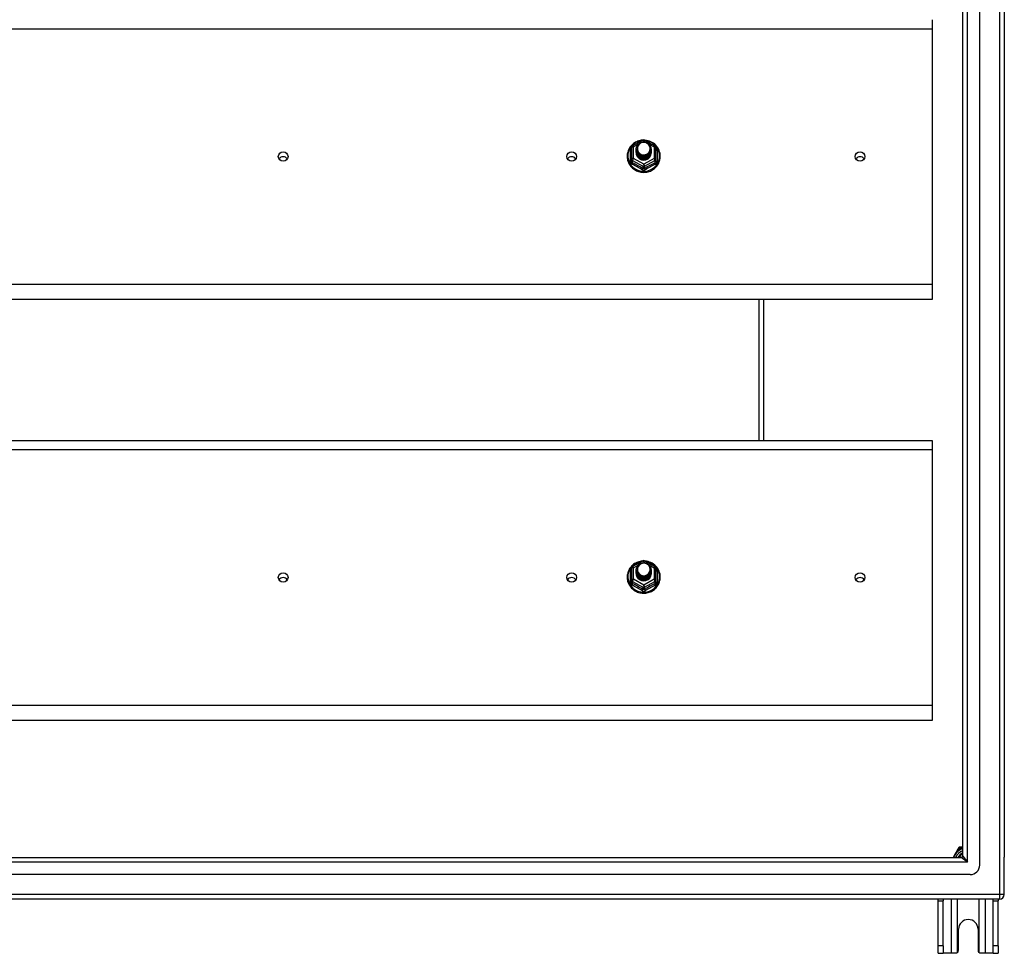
# Model space of a CAD drawing. Header units: inches. Extents: x 56.1 to 140.1, y 34.7 to 67.
# Tile 21 of 22: x 119.6 to 140.1, y 34.7 to 54.2. Entities that reach past the tile are written whole.
import ezdxf

# ---------------------------------------------------------------- set-up
doc = ezdxf.new("R2010")
doc.units = ezdxf.units.IN
doc.header["$MEASUREMENT"] = 0
doc.layers.add('Visible Edges(ANSI)', color=7, linetype='Continuous', lineweight=25)
doc.layers.add('Visible Tangent Edges(ANSI)', color=7, linetype='Continuous', lineweight=25)

msp = doc.modelspace()

# ---------------------------------------------------------------- linework, layer by layer
at = {"layer": 'Visible Edges(ANSI)'}
for p, q in [((139.551, 36.577), (139.551, 65.159)), ((139.197, 36.765), (139.197, 64.971)), ((140.063, 64.994), (140.063, 36.742)), ((138.563, 54.153), (138.563, 53.966)), ((138.563, 53.966), (138.563, 48.648)), ((132.329, 51.532), (132.544, 51.651)), ((132.582, 51.651), (132.797, 51.532)), ((132.309, 51.497), (132.309, 51.258)), ((132.409, 51.466), (132.409, 51.467)), ((132.409, 51.454), (132.409, 51.454)), ((132.409, 51.441), (132.409, 51.442)), ((132.409, 51.429), (132.409, 51.429)), ((132.409, 51.416), (132.409, 51.417)), ((132.409, 51.404), (132.409, 51.404)), ((132.716, 51.46), (132.716, 51.46)), ((132.716, 51.447), (132.716, 51.448)), ((132.716, 51.435), (132.716, 51.435)), ((132.716, 51.422), (132.716, 51.423)), ((132.716, 51.41), (132.716, 51.41)), ((132.817, 51.258), (132.817, 51.497)), ((132.309, 51.258), (132.309, 51.213)), ((132.409, 51.391), (132.409, 51.391)), ((132.545, 51.245), (132.543, 51.236)), ((132.716, 51.397), (132.716, 51.398)), ((132.817, 51.213), (132.817, 51.258)), ((138.563, 48.648), (138.563, 48.334)), ((138.563, 48.334), (98.929, 48.334)), ((135.063, 45.403), (135.063, 48.334)), ((98.929, 45.403), (138.563, 45.403)), ((138.563, 45.403), (138.563, 45.216)), ((138.563, 45.216), (138.563, 39.898)), ((132.329, 42.782), (132.544, 42.901)), ((132.582, 42.901), (132.797, 42.782)), ((132.309, 42.747), (132.309, 42.508)), ((132.409, 42.716), (132.409, 42.717)), ((132.409, 42.704), (132.409, 42.704)), ((132.409, 42.691), (132.409, 42.692)), ((132.409, 42.679), (132.409, 42.679)), ((132.409, 42.666), (132.409, 42.667)), ((132.409, 42.654), (132.409, 42.654)), ((132.409, 42.641), (132.409, 42.641)), ((132.716, 42.71), (132.716, 42.71)), ((132.716, 42.697), (132.716, 42.698)), ((132.716, 42.685), (132.716, 42.685)), ((132.716, 42.672), (132.716, 42.673)), ((132.716, 42.66), (132.716, 42.66)), ((132.716, 42.647), (132.716, 42.648)), ((132.817, 42.508), (132.817, 42.747)), ((132.309, 42.508), (132.309, 42.463)), ((132.545, 42.495), (132.543, 42.486)), ((132.817, 42.463), (132.817, 42.508)), ((138.563, 39.898), (138.563, 39.584)), ((138.563, 39.584), (98.929, 39.584)), ((139.097, 36.909), (138.996, 36.734)), ((139.115, 36.941), (139.097, 36.909)), ((139.169, 36.951), (139.132, 36.951)), ((139.197, 36.951), (139.169, 36.951)), ((98.96, 36.734), (139.166, 36.734)), ((140.063, 35.967), (140.063, 36.742)), ((139.354, 36.38), (98.771, 36.38)), ((139.964, 35.868), (98.929, 35.868)), ((138.688, 35.837), (138.688, 35.868)), ((138.793, 35.868), (138.793, 35.837)), ((139.833, 35.837), (139.833, 35.868)), ((139.938, 35.868), (139.938, 35.837)), ((138.688, 34.899), (138.688, 35.837)), ((138.793, 34.899), (138.793, 35.837)), ((139.833, 34.899), (139.833, 35.837)), ((139.938, 34.899), (139.938, 35.837)), ((139.11, 34.805), (139.11, 35.243)), ((139.516, 35.243), (139.516, 34.805)), ((138.688, 34.743), (138.688, 34.899)), ((138.793, 34.899), (138.793, 34.743)), ((139.833, 34.743), (139.833, 34.899)), ((139.938, 34.899), (139.938, 34.743)), ((138.688, 34.743), (138.793, 34.743)), ((138.957, 34.743), (138.793, 34.743)), ((139.048, 34.743), (138.957, 34.743)), ((139.669, 34.743), (139.578, 34.743)), ((139.833, 34.743), (139.669, 34.743)), ((139.833, 34.743), (139.938, 34.743))]:
    msp.add_line(p, q, dxfattribs=at)
at = {"layer": 'Visible Edges(ANSI)', "flags": 128}
for points in [[(132.537, 51.648), (132.512, 51.645), (132.488, 51.641), (132.463, 51.634), (132.44, 51.627), (132.417, 51.617), (132.395, 51.606), (132.373, 51.594), (132.353, 51.58), (132.334, 51.564), (132.316, 51.547), (132.299, 51.529), (132.283, 51.51), (132.269, 51.49), (132.257, 51.469), (132.246, 51.447), (132.237, 51.425), (132.23, 51.401), (132.224, 51.378), (132.22, 51.354), (132.218, 51.33), (132.218, 51.305), (132.219, 51.281), (132.223, 51.257), (132.228, 51.233), (132.235, 51.21), (132.243, 51.187), (132.254, 51.165), (132.266, 51.144), (132.279, 51.123), (132.294, 51.104), (132.311, 51.085), (132.328, 51.068), (132.347, 51.053), (132.367, 51.038), (132.389, 51.025), (132.411, 51.014), (132.433, 51.004), (132.457, 50.996), (132.481, 50.989), (132.505, 50.984), (132.53, 50.981), (132.555, 50.979), (132.58, 50.98), (132.605, 50.982), (132.629, 50.986), (132.654, 50.991), (132.677, 50.998), (132.701, 51.007), (132.723, 51.018), (132.745, 51.03), (132.765, 51.043), (132.785, 51.058), (132.804, 51.074), (132.821, 51.092), (132.837, 51.111), (132.851, 51.13), (132.864, 51.151), (132.876, 51.173), (132.885, 51.195), (132.893, 51.218), (132.9, 51.242), (132.904, 51.266), (132.907, 51.29), (132.908, 51.314)], [(132.43, 51.393), (132.414, 51.432), (132.409, 51.473), (132.417, 51.514), (132.437, 51.551), (132.467, 51.581), (132.505, 51.602), (132.547, 51.611), (132.591, 51.609), (132.632, 51.595), (132.668, 51.57), (132.695, 51.536), (132.712, 51.497), (132.716, 51.454), (132.708, 51.412), (132.688, 51.374), (132.658, 51.342), (132.621, 51.321), (132.578, 51.31), (132.535, 51.311), (132.493, 51.324), (132.458, 51.348), (132.43, 51.38), (132.414, 51.419), (132.409, 51.46)], [(132.908, 51.314), (132.906, 51.345), (132.902, 51.376), (132.894, 51.407), (132.884, 51.436), (132.871, 51.465), (132.855, 51.492), (132.836, 51.518), (132.816, 51.542), (132.793, 51.564), (132.768, 51.583), (132.741, 51.601), (132.712, 51.616), (132.683, 51.628), (132.652, 51.637), (132.621, 51.644), (132.589, 51.648)], [(132.409, 51.466), (132.409, 51.462), (132.41, 51.457), (132.41, 51.453), (132.41, 51.448), (132.411, 51.444), (132.412, 51.44), (132.413, 51.435), (132.414, 51.431), (132.415, 51.426), (132.416, 51.422), (132.418, 51.418), (132.419, 51.414), (132.421, 51.41), (132.423, 51.406), (132.425, 51.401), (132.427, 51.397), (132.43, 51.394), (132.432, 51.39), (132.434, 51.386), (132.437, 51.382), (132.44, 51.379), (132.443, 51.375), (132.446, 51.372), (132.449, 51.368)], [(132.409, 51.454), (132.411, 51.435), (132.414, 51.416), (132.421, 51.398), (132.43, 51.381), (132.441, 51.365), (132.454, 51.35), (132.469, 51.338), (132.486, 51.327), (132.504, 51.319), (132.523, 51.313), (132.543, 51.309), (132.563, 51.308), (132.583, 51.31), (132.603, 51.314), (132.622, 51.32), (132.64, 51.329), (132.656, 51.34), (132.671, 51.353), (132.685, 51.368), (132.696, 51.385), (132.705, 51.402), (132.711, 51.421), (132.715, 51.44), (132.716, 51.46)], [(132.716, 51.454), (132.716, 51.434), (132.712, 51.414), (132.706, 51.394), (132.698, 51.376), (132.687, 51.359), (132.674, 51.343), (132.658, 51.33), (132.641, 51.318), (132.623, 51.309), (132.603, 51.302), (132.583, 51.298), (132.563, 51.296), (132.542, 51.297), (132.522, 51.301), (132.503, 51.307), (132.484, 51.316), (132.467, 51.327), (132.452, 51.34), (132.439, 51.355), (132.428, 51.372), (132.419, 51.39), (132.413, 51.409), (132.41, 51.428), (132.409, 51.448)], [(132.409, 51.441), (132.411, 51.422), (132.414, 51.403), (132.421, 51.385), (132.43, 51.368), (132.441, 51.352), (132.454, 51.338), (132.469, 51.325), (132.486, 51.315), (132.504, 51.306), (132.523, 51.3), (132.543, 51.297), (132.563, 51.296), (132.583, 51.297), (132.603, 51.301), (132.622, 51.308), (132.64, 51.317), (132.656, 51.328), (132.671, 51.341), (132.685, 51.356), (132.696, 51.372), (132.705, 51.39), (132.711, 51.409), (132.715, 51.428), (132.716, 51.447)], [(132.716, 51.441), (132.716, 51.421), (132.712, 51.401), (132.706, 51.382), (132.698, 51.364), (132.687, 51.346), (132.674, 51.331), (132.658, 51.317), (132.641, 51.306), (132.623, 51.296), (132.603, 51.29), (132.583, 51.285), (132.563, 51.284), (132.542, 51.285), (132.522, 51.289), (132.503, 51.295), (132.484, 51.304), (132.467, 51.315), (132.452, 51.328), (132.439, 51.343), (132.428, 51.359), (132.419, 51.377), (132.413, 51.396), (132.41, 51.415), (132.409, 51.435)], [(132.409, 51.429), (132.411, 51.41), (132.414, 51.391), (132.421, 51.373), (132.43, 51.355), (132.441, 51.34), (132.454, 51.325), (132.469, 51.313), (132.486, 51.302), (132.504, 51.294), (132.523, 51.288), (132.543, 51.284), (132.563, 51.283), (132.583, 51.285), (132.603, 51.289), (132.622, 51.295), (132.64, 51.304), (132.656, 51.315), (132.671, 51.328), (132.685, 51.343), (132.696, 51.36), (132.705, 51.377), (132.711, 51.396), (132.715, 51.415), (132.716, 51.435)], [(132.716, 51.429), (132.716, 51.409), (132.712, 51.389), (132.706, 51.369), (132.698, 51.351), (132.687, 51.334), (132.674, 51.318), (132.658, 51.305), (132.641, 51.293), (132.623, 51.284), (132.603, 51.277), (132.583, 51.273), (132.563, 51.271), (132.542, 51.272), (132.522, 51.276), (132.503, 51.282), (132.484, 51.291), (132.467, 51.302), (132.452, 51.315), (132.439, 51.33), (132.428, 51.347), (132.419, 51.365), (132.413, 51.384), (132.41, 51.403), (132.409, 51.423)], [(132.409, 51.416), (132.411, 51.397), (132.414, 51.378), (132.421, 51.36), (132.43, 51.343), (132.441, 51.327), (132.454, 51.313), (132.469, 51.3), (132.486, 51.29), (132.504, 51.281), (132.523, 51.275), (132.543, 51.272), (132.563, 51.271), (132.583, 51.272), (132.603, 51.276), (132.622, 51.283), (132.64, 51.292), (132.656, 51.303), (132.671, 51.316), (132.685, 51.331), (132.696, 51.347), (132.705, 51.365), (132.711, 51.383), (132.715, 51.403), (132.716, 51.422)], [(132.716, 51.416), (132.716, 51.396), (132.712, 51.376), (132.706, 51.357), (132.698, 51.338), (132.687, 51.321), (132.674, 51.306), (132.658, 51.292), (132.641, 51.281), (132.623, 51.271), (132.603, 51.264), (132.583, 51.26), (132.563, 51.259), (132.542, 51.26), (132.522, 51.263), (132.503, 51.27), (132.484, 51.279), (132.467, 51.29), (132.452, 51.303), (132.439, 51.318), (132.428, 51.334), (132.419, 51.352), (132.413, 51.371), (132.41, 51.39), (132.409, 51.41)], [(132.409, 51.404), (132.411, 51.384), (132.414, 51.366), (132.421, 51.348), (132.43, 51.33), (132.441, 51.315), (132.454, 51.3), (132.469, 51.288), (132.486, 51.277), (132.504, 51.269), (132.523, 51.263), (132.543, 51.259), (132.563, 51.258), (132.583, 51.26), (132.603, 51.264), (132.622, 51.27), (132.64, 51.279), (132.656, 51.29), (132.671, 51.303), (132.685, 51.318), (132.696, 51.335), (132.705, 51.352), (132.711, 51.371), (132.715, 51.39), (132.716, 51.41)], [(132.716, 51.404), (132.716, 51.384), (132.712, 51.364), (132.706, 51.344), (132.698, 51.326), (132.687, 51.309), (132.674, 51.293), (132.658, 51.28), (132.641, 51.268), (132.623, 51.259), (132.603, 51.252), (132.583, 51.248), (132.563, 51.246), (132.542, 51.247), (132.522, 51.251), (132.503, 51.257), (132.484, 51.266), (132.467, 51.277), (132.452, 51.29), (132.439, 51.305), (132.428, 51.322), (132.419, 51.34), (132.413, 51.358), (132.41, 51.378), (132.409, 51.398)], [(132.447, 51.407), (132.447, 51.407), (132.446, 51.406), (132.445, 51.406), (132.444, 51.405), (132.444, 51.404), (132.443, 51.404), (132.442, 51.403), (132.442, 51.403), (132.441, 51.402), (132.44, 51.401), (132.439, 51.401), (132.439, 51.4), (132.438, 51.4), (132.437, 51.399), (132.437, 51.398), (132.436, 51.398), (132.435, 51.397), (132.434, 51.397), (132.434, 51.396), (132.433, 51.395), (132.432, 51.395), (132.432, 51.394), (132.431, 51.394), (132.43, 51.393)], [(132.447, 51.538), (132.446, 51.535), (132.444, 51.533), (132.443, 51.53), (132.442, 51.527), (132.441, 51.525), (132.44, 51.522), (132.439, 51.519), (132.438, 51.517), (132.438, 51.514), (132.437, 51.511), (132.436, 51.509), (132.436, 51.506), (132.435, 51.503), (132.434, 51.5), (132.434, 51.498), (132.434, 51.495), (132.433, 51.492), (132.433, 51.489), (132.433, 51.486), (132.433, 51.484), (132.433, 51.481), (132.433, 51.478), (132.433, 51.475), (132.433, 51.472)], [(132.433, 51.472), (132.433, 51.47), (132.433, 51.467), (132.433, 51.464), (132.433, 51.461), (132.433, 51.458), (132.433, 51.456), (132.433, 51.453), (132.434, 51.45), (132.434, 51.447), (132.435, 51.445), (132.435, 51.442), (132.436, 51.439), (132.436, 51.436), (132.437, 51.434), (132.438, 51.431), (132.439, 51.428), (132.439, 51.425), (132.44, 51.423), (132.441, 51.42), (132.442, 51.418), (132.444, 51.415), (132.445, 51.412), (132.446, 51.41), (132.447, 51.407)], [(132.449, 51.368), (132.472, 51.349), (132.498, 51.335), (132.526, 51.326), (132.556, 51.323), (132.586, 51.326), (132.615, 51.334), (132.642, 51.348), (132.665, 51.367), (132.684, 51.389), (132.697, 51.416), (132.705, 51.444), (132.707, 51.473), (132.702, 51.502), (132.692, 51.529), (132.675, 51.554), (132.654, 51.575), (132.629, 51.591), (132.601, 51.601), (132.571, 51.605), (132.541, 51.603), (132.512, 51.595), (132.486, 51.581), (132.464, 51.561), (132.447, 51.538)], [(132.409, 51.391), (132.411, 51.372), (132.414, 51.353), (132.421, 51.335), (132.43, 51.318), (132.441, 51.302), (132.454, 51.288), (132.469, 51.275), (132.486, 51.265), (132.504, 51.256), (132.523, 51.25), (132.543, 51.247), (132.563, 51.246), (132.583, 51.247), (132.603, 51.251), (132.622, 51.258), (132.64, 51.267), (132.656, 51.278), (132.671, 51.291), (132.685, 51.306), (132.696, 51.322), (132.705, 51.34), (132.711, 51.358), (132.715, 51.378), (132.716, 51.397)], [(132.543, 51.236), (132.535, 51.238), (132.527, 51.239), (132.519, 51.241), (132.511, 51.244), (132.504, 51.247), (132.496, 51.25), (132.489, 51.254), (132.482, 51.258), (132.475, 51.262), (132.469, 51.267), (132.462, 51.272), (132.456, 51.278), (132.451, 51.283), (132.445, 51.289), (132.44, 51.296), (132.436, 51.302), (132.431, 51.309), (132.427, 51.316), (132.424, 51.323), (132.421, 51.33), (132.418, 51.338), (132.416, 51.345), (132.414, 51.353), (132.413, 51.361)], [(132.537, 42.898), (132.512, 42.895), (132.488, 42.891), (132.463, 42.884), (132.44, 42.877), (132.417, 42.867), (132.395, 42.856), (132.373, 42.844), (132.353, 42.83), (132.334, 42.814), (132.316, 42.797), (132.299, 42.779), (132.283, 42.76), (132.269, 42.74), (132.257, 42.719), (132.246, 42.697), (132.237, 42.675), (132.23, 42.651), (132.224, 42.628), (132.22, 42.604), (132.218, 42.58), (132.218, 42.555), (132.219, 42.531), (132.223, 42.507), (132.228, 42.483), (132.235, 42.46), (132.243, 42.437), (132.254, 42.415), (132.266, 42.394), (132.279, 42.373), (132.294, 42.354), (132.311, 42.335), (132.328, 42.318), (132.347, 42.303), (132.367, 42.288), (132.389, 42.275), (132.411, 42.264), (132.433, 42.254), (132.457, 42.246), (132.481, 42.239), (132.505, 42.234), (132.53, 42.231), (132.555, 42.229), (132.58, 42.23), (132.605, 42.232), (132.629, 42.236), (132.654, 42.241), (132.677, 42.248), (132.701, 42.257), (132.723, 42.268), (132.745, 42.28), (132.765, 42.293), (132.785, 42.308), (132.804, 42.324), (132.821, 42.342), (132.837, 42.361), (132.851, 42.38), (132.864, 42.401), (132.876, 42.423), (132.885, 42.445), (132.893, 42.468), (132.9, 42.492), (132.904, 42.516), (132.907, 42.54), (132.908, 42.564)], [(132.43, 42.643), (132.414, 42.682), (132.409, 42.723), (132.417, 42.764), (132.437, 42.801), (132.467, 42.831), (132.505, 42.852), (132.547, 42.861), (132.591, 42.859), (132.632, 42.845), (132.668, 42.82), (132.695, 42.786), (132.712, 42.747), (132.716, 42.704), (132.708, 42.662), (132.688, 42.624), (132.658, 42.592), (132.621, 42.571), (132.578, 42.56), (132.535, 42.561), (132.493, 42.574), (132.458, 42.598), (132.43, 42.63), (132.414, 42.669), (132.409, 42.71)], [(132.449, 42.618), (132.472, 42.599), (132.498, 42.585), (132.526, 42.576), (132.556, 42.573), (132.586, 42.576), (132.615, 42.584), (132.642, 42.598), (132.665, 42.617), (132.684, 42.639), (132.697, 42.666), (132.705, 42.694), (132.707, 42.723), (132.702, 42.752), (132.692, 42.779), (132.675, 42.804), (132.654, 42.825), (132.629, 42.841), (132.601, 42.851), (132.571, 42.855), (132.541, 42.853), (132.512, 42.845), (132.486, 42.831), (132.464, 42.811), (132.447, 42.788)], [(132.908, 42.564), (132.906, 42.595), (132.902, 42.626), (132.894, 42.657), (132.884, 42.686), (132.871, 42.715), (132.855, 42.742), (132.836, 42.768), (132.816, 42.792), (132.793, 42.814), (132.768, 42.833), (132.741, 42.851), (132.712, 42.866), (132.683, 42.878), (132.652, 42.887), (132.621, 42.894), (132.589, 42.898)], [(132.409, 42.716), (132.409, 42.712), (132.41, 42.707), (132.41, 42.703), (132.41, 42.698), (132.411, 42.694), (132.412, 42.69), (132.413, 42.685), (132.414, 42.681), (132.415, 42.676), (132.416, 42.672), (132.418, 42.668), (132.419, 42.664), (132.421, 42.66), (132.423, 42.656), (132.425, 42.651), (132.427, 42.647), (132.43, 42.644), (132.432, 42.64), (132.434, 42.636), (132.437, 42.632), (132.44, 42.629), (132.443, 42.625), (132.446, 42.622), (132.449, 42.618)], [(132.409, 42.704), (132.411, 42.685), (132.414, 42.666), (132.421, 42.648), (132.43, 42.631), (132.441, 42.615), (132.454, 42.6), (132.469, 42.588), (132.486, 42.577), (132.504, 42.569), (132.523, 42.563), (132.543, 42.559), (132.563, 42.558), (132.583, 42.56), (132.603, 42.564), (132.622, 42.57), (132.64, 42.579), (132.656, 42.59), (132.671, 42.603), (132.685, 42.618), (132.696, 42.635), (132.705, 42.652), (132.711, 42.671), (132.715, 42.69), (132.716, 42.71)], [(132.716, 42.704), (132.716, 42.684), (132.712, 42.664), (132.706, 42.644), (132.698, 42.626), (132.687, 42.609), (132.674, 42.593), (132.658, 42.58), (132.641, 42.568), (132.623, 42.559), (132.603, 42.552), (132.583, 42.548), (132.563, 42.546), (132.542, 42.547), (132.522, 42.551), (132.503, 42.557), (132.484, 42.566), (132.467, 42.577), (132.452, 42.59), (132.439, 42.605), (132.428, 42.622), (132.419, 42.64), (132.413, 42.659), (132.41, 42.678), (132.409, 42.698)], [(132.409, 42.691), (132.411, 42.672), (132.414, 42.653), (132.421, 42.635), (132.43, 42.618), (132.441, 42.602), (132.454, 42.588), (132.469, 42.575), (132.486, 42.565), (132.504, 42.556), (132.523, 42.55), (132.543, 42.547), (132.563, 42.546), (132.583, 42.547), (132.603, 42.551), (132.622, 42.558), (132.64, 42.567), (132.656, 42.578), (132.671, 42.591), (132.685, 42.606), (132.696, 42.622), (132.705, 42.64), (132.711, 42.659), (132.715, 42.678), (132.716, 42.697)], [(132.716, 42.691), (132.716, 42.671), (132.712, 42.651), (132.706, 42.632), (132.698, 42.614), (132.687, 42.596), (132.674, 42.581), (132.658, 42.567), (132.641, 42.556), (132.623, 42.546), (132.603, 42.54), (132.583, 42.535), (132.563, 42.534), (132.542, 42.535), (132.522, 42.539), (132.503, 42.545), (132.484, 42.554), (132.467, 42.565), (132.452, 42.578), (132.439, 42.593), (132.428, 42.609), (132.419, 42.627), (132.413, 42.646), (132.41, 42.665), (132.409, 42.685)], [(132.409, 42.679), (132.411, 42.66), (132.414, 42.641), (132.421, 42.623), (132.43, 42.605), (132.441, 42.59), (132.454, 42.575), (132.469, 42.563), (132.486, 42.552), (132.504, 42.544), (132.523, 42.538), (132.543, 42.534), (132.563, 42.533), (132.583, 42.535), (132.603, 42.539), (132.622, 42.545), (132.64, 42.554), (132.656, 42.565), (132.671, 42.578), (132.685, 42.593), (132.696, 42.61), (132.705, 42.627), (132.711, 42.646), (132.715, 42.665), (132.716, 42.685)], [(132.716, 42.679), (132.716, 42.659), (132.712, 42.639), (132.706, 42.619), (132.698, 42.601), (132.687, 42.584), (132.674, 42.568), (132.658, 42.555), (132.641, 42.543), (132.623, 42.534), (132.603, 42.527), (132.583, 42.523), (132.563, 42.521), (132.542, 42.522), (132.522, 42.526), (132.503, 42.532), (132.484, 42.541), (132.467, 42.552), (132.452, 42.565), (132.439, 42.58), (132.428, 42.597), (132.419, 42.615), (132.413, 42.634), (132.41, 42.653), (132.409, 42.673)], [(132.409, 42.666), (132.411, 42.647), (132.414, 42.628), (132.421, 42.61), (132.43, 42.593), (132.441, 42.577), (132.454, 42.563), (132.469, 42.55), (132.486, 42.54), (132.504, 42.531), (132.523, 42.525), (132.543, 42.522), (132.563, 42.521), (132.583, 42.522), (132.603, 42.526), (132.622, 42.533), (132.64, 42.542), (132.656, 42.553), (132.671, 42.566), (132.685, 42.581), (132.696, 42.597), (132.705, 42.615), (132.711, 42.633), (132.715, 42.653), (132.716, 42.672)], [(132.716, 42.666), (132.716, 42.646), (132.712, 42.626), (132.706, 42.607), (132.698, 42.588), (132.687, 42.571), (132.674, 42.556), (132.658, 42.542), (132.641, 42.531), (132.623, 42.521), (132.603, 42.514), (132.583, 42.51), (132.563, 42.509), (132.542, 42.51), (132.522, 42.513), (132.503, 42.52), (132.484, 42.529), (132.467, 42.54), (132.452, 42.553), (132.439, 42.568), (132.428, 42.584), (132.419, 42.602), (132.413, 42.621), (132.41, 42.64), (132.409, 42.66)], [(132.409, 42.654), (132.411, 42.634), (132.414, 42.616), (132.421, 42.598), (132.43, 42.58), (132.441, 42.565), (132.454, 42.55), (132.469, 42.538), (132.486, 42.527), (132.504, 42.519), (132.523, 42.513), (132.543, 42.509), (132.563, 42.508), (132.583, 42.51), (132.603, 42.514), (132.622, 42.52), (132.64, 42.529), (132.656, 42.54), (132.671, 42.553), (132.685, 42.568), (132.696, 42.585), (132.705, 42.602), (132.711, 42.621), (132.715, 42.64), (132.716, 42.66)], [(132.716, 42.654), (132.716, 42.634), (132.712, 42.614), (132.706, 42.594), (132.698, 42.576), (132.687, 42.559), (132.674, 42.543), (132.658, 42.53), (132.641, 42.518), (132.623, 42.509), (132.603, 42.502), (132.583, 42.498), (132.563, 42.496), (132.542, 42.497), (132.522, 42.501), (132.503, 42.507), (132.484, 42.516), (132.467, 42.527), (132.452, 42.54), (132.439, 42.555), (132.428, 42.572), (132.419, 42.59), (132.413, 42.608), (132.41, 42.628), (132.409, 42.648)], [(132.409, 42.641), (132.411, 42.622), (132.414, 42.603), (132.421, 42.585), (132.43, 42.568), (132.441, 42.552), (132.454, 42.538), (132.469, 42.525), (132.486, 42.515), (132.504, 42.506), (132.523, 42.5), (132.543, 42.497), (132.563, 42.496), (132.583, 42.497), (132.603, 42.501), (132.622, 42.508), (132.64, 42.517), (132.656, 42.528), (132.671, 42.541), (132.685, 42.556), (132.696, 42.572), (132.705, 42.59), (132.711, 42.608), (132.715, 42.628), (132.716, 42.647)], [(132.543, 42.486), (132.535, 42.488), (132.527, 42.489), (132.519, 42.491), (132.511, 42.494), (132.504, 42.497), (132.496, 42.5), (132.489, 42.504), (132.482, 42.508), (132.475, 42.512), (132.469, 42.517), (132.462, 42.522), (132.456, 42.528), (132.451, 42.533), (132.445, 42.539), (132.44, 42.546), (132.436, 42.552), (132.431, 42.559), (132.427, 42.566), (132.424, 42.573), (132.421, 42.58), (132.418, 42.588), (132.416, 42.595), (132.414, 42.603), (132.413, 42.611)], [(132.447, 42.657), (132.447, 42.657), (132.446, 42.656), (132.445, 42.656), (132.444, 42.655), (132.444, 42.654), (132.443, 42.654), (132.442, 42.653), (132.442, 42.653), (132.441, 42.652), (132.44, 42.651), (132.439, 42.651), (132.439, 42.65), (132.438, 42.65), (132.437, 42.649), (132.437, 42.648), (132.436, 42.648), (132.435, 42.647), (132.434, 42.647), (132.434, 42.646), (132.433, 42.645), (132.432, 42.645), (132.432, 42.644), (132.431, 42.644), (132.43, 42.643)], [(132.447, 42.788), (132.446, 42.785), (132.444, 42.783), (132.443, 42.78), (132.442, 42.777), (132.441, 42.775), (132.44, 42.772), (132.439, 42.769), (132.438, 42.767), (132.438, 42.764), (132.437, 42.761), (132.436, 42.759), (132.436, 42.756), (132.435, 42.753), (132.434, 42.75), (132.434, 42.748), (132.434, 42.745), (132.433, 42.742), (132.433, 42.739), (132.433, 42.736), (132.433, 42.734), (132.433, 42.731), (132.433, 42.728), (132.433, 42.725), (132.433, 42.722)], [(132.433, 42.722), (132.433, 42.72), (132.433, 42.717), (132.433, 42.714), (132.433, 42.711), (132.433, 42.708), (132.433, 42.706), (132.433, 42.703), (132.434, 42.7), (132.434, 42.697), (132.435, 42.695), (132.435, 42.692), (132.436, 42.689), (132.436, 42.686), (132.437, 42.684), (132.438, 42.681), (132.439, 42.678), (132.439, 42.675), (132.44, 42.673), (132.441, 42.67), (132.442, 42.668), (132.444, 42.665), (132.445, 42.662), (132.446, 42.66), (132.447, 42.657)], [(139.092, 34.761), (139.09, 34.76), (139.089, 34.758), (139.087, 34.757), (139.086, 34.756), (139.084, 34.754), (139.082, 34.753), (139.08, 34.752), (139.079, 34.751), (139.077, 34.75), (139.075, 34.749), (139.073, 34.748), (139.071, 34.747), (139.069, 34.747), (139.067, 34.746), (139.065, 34.745), (139.063, 34.745), (139.061, 34.744), (139.059, 34.744), (139.057, 34.744), (139.055, 34.743), (139.054, 34.743), (139.052, 34.743), (139.05, 34.743), (139.048, 34.743)], [(139.578, 34.743), (139.576, 34.743), (139.574, 34.743), (139.572, 34.743), (139.57, 34.743), (139.568, 34.744), (139.566, 34.744), (139.564, 34.744), (139.562, 34.745), (139.56, 34.745), (139.558, 34.746), (139.556, 34.747), (139.554, 34.747), (139.552, 34.748), (139.551, 34.749), (139.549, 34.75), (139.547, 34.751), (139.545, 34.752), (139.543, 34.753), (139.542, 34.754), (139.54, 34.756), (139.538, 34.757), (139.537, 34.758), (139.535, 34.76), (139.534, 34.761)]]:
    msp.add_lwpolyline(points, dxfattribs=at)
at = {"layer": 'Visible Edges(ANSI)'}
for centre, radius, start, end in [((132.563, 51.617), 0.0394, 60.8255, 119.1745), ((132.348, 51.497), 0.0394, 119.1745, 180), ((132.777, 51.497), 0.0394, 0, 60.8255), ((132.563, 42.867), 0.0394, 60.8255, 119.1745), ((132.348, 42.747), 0.0394, 119.1745, 180), ((132.777, 42.747), 0.0394, 0, 60.8255), ((139.313, 36.618), 0.325, 110.9514, 159.0486), ((139.132, 36.931), 0.0197, 90, 150), ((139.313, 36.618), 0.226, 120.8668, 149.1332), ((139.166, 36.765), 0.031, 270, 0), ((139.354, 36.577), 0.197, 270, 0), ((139.964, 35.967), 0.099, 270, 0), ((139.313, 35.243), 0.203, 0, 180), ((139.048, 34.805), 0.062, 314.9335, 0), ((139.578, 34.805), 0.062, 180, 225.0665)]:
    msp.add_arc(centre, radius, start, end, dxfattribs=at)
for centre, major_axis, start_param, end_param in [((132.563, 51.473), (0.134, 0), 3.671471, 8.899926), ((132.563, 51.388), (-0.158, 0), 6.032414, 9.675269), ((125.063, 51.207), (-0.101, 0), 3.68386, 5.740918), ((131.063, 51.207), (-0.101, 0), 3.68386, 5.740918), ((132.563, 51.468), (0.154, 0), 3.669461, 3.875388), ((137.063, 51.207), (-0.101, 0), 3.68386, 5.740918), ((132.563, 42.723), (0.134, 0), 3.671471, 8.899926), ((132.563, 42.638), (-0.158, 0), 6.032414, 9.675269), ((132.563, 42.718), (0.154, 0), 3.669461, 3.875388), ((125.063, 42.457), (-0.101, 0), 3.68386, 5.740918), ((131.063, 42.457), (-0.101, 0), 3.68386, 5.740918), ((137.063, 42.457), (-0.101, 0), 3.68386, 5.740918)]:
    msp.add_ellipse(centre, major_axis=major_axis, ratio=0.966998, start_param=start_param, end_param=end_param, dxfattribs=at)
for centre in [(125.063, 51.307), (131.063, 51.307), (137.063, 51.307), (125.063, 42.557), (131.063, 42.557), (137.063, 42.557)]:
    msp.add_ellipse(centre, major_axis=(-0.101, 0), ratio=0.966998, dxfattribs=at)
at = {"layer": 'Visible Tangent Edges(ANSI)'}
for p, q in [((139.964, 65.769), (139.964, 35.967)), ((139.296, 36.635), (139.296, 65.101)), ((98.929, 53.966), (138.563, 53.966)), ((132.531, 51.609), (132.563, 51.627)), ((132.563, 51.627), (132.597, 51.608)), ((132.285, 51.21), (132.285, 51.437)), ((132.348, 51.507), (132.446, 51.562)), ((132.348, 51.268), (132.348, 51.507)), ((132.673, 51.566), (132.777, 51.507)), ((132.777, 51.507), (132.777, 51.268)), ((132.841, 51.437), (132.841, 51.21)), ((132.329, 51.225), (132.543, 51.105)), ((132.329, 51.18), (132.329, 51.225)), ((132.563, 51.148), (132.348, 51.268)), ((132.777, 51.268), (132.563, 51.148)), ((132.582, 51.105), (132.797, 51.225)), ((132.797, 51.225), (132.797, 51.18)), ((132.543, 51.105), (132.543, 51.06)), ((132.582, 51.06), (132.582, 51.105)), ((138.563, 48.648), (98.929, 48.648)), ((134.964, 45.403), (134.964, 48.334)), ((98.929, 45.216), (138.563, 45.216)), ((132.348, 42.757), (132.446, 42.812)), ((132.531, 42.859), (132.563, 42.877)), ((132.563, 42.877), (132.597, 42.858)), ((132.673, 42.816), (132.777, 42.757)), ((132.285, 42.46), (132.285, 42.687)), ((132.348, 42.518), (132.348, 42.757)), ((132.777, 42.757), (132.777, 42.518)), ((132.841, 42.687), (132.841, 42.46)), ((132.329, 42.475), (132.543, 42.355)), ((132.329, 42.43), (132.329, 42.475)), ((132.563, 42.398), (132.348, 42.518)), ((132.777, 42.518), (132.563, 42.398)), ((132.582, 42.355), (132.797, 42.475)), ((132.797, 42.475), (132.797, 42.43)), ((132.543, 42.355), (132.543, 42.31)), ((132.582, 42.31), (132.582, 42.355)), ((138.563, 39.898), (98.929, 39.898)), ((139.114, 36.899), (139.097, 36.909)), ((139.114, 36.899), (139.132, 36.931)), ((139.115, 36.941), (139.132, 36.931)), ((139.132, 36.931), (139.132, 36.951)), ((139.132, 36.931), (139.169, 36.931)), ((139.169, 36.931), (139.169, 36.951)), ((139.296, 36.635), (139.166, 36.734)), ((139.197, 36.765), (139.296, 36.635)), ((139.296, 36.635), (98.83, 36.635)), ((139.964, 35.967), (98.162, 35.967)), ((138.957, 35.868), (138.957, 34.743)), ((139.092, 34.761), (139.092, 35.868)), ((139.534, 35.868), (139.534, 34.761)), ((139.669, 34.743), (139.669, 35.868)), ((139.964, 35.967), (139.964, 35.868)), ((140.063, 35.967), (139.964, 35.967)), ((138.688, 35.837), (138.793, 35.837)), ((139.833, 35.837), (139.938, 35.837)), ((138.793, 34.899), (138.688, 34.899)), ((139.938, 34.899), (139.833, 34.899))]:
    msp.add_line(p, q, dxfattribs=at)
at = {"layer": 'Visible Tangent Edges(ANSI)', "flags": 128}
for points in [[(132.309, 51.49), (132.307, 51.488), (132.305, 51.486), (132.303, 51.484), (132.302, 51.482), (132.3, 51.48), (132.299, 51.478), (132.297, 51.476), (132.296, 51.474), (132.294, 51.472), (132.293, 51.47), (132.292, 51.468), (132.291, 51.465), (132.29, 51.463), (132.289, 51.461), (132.288, 51.458), (132.287, 51.456), (132.287, 51.454), (132.286, 51.451), (132.286, 51.449), (132.285, 51.447), (132.285, 51.444), (132.285, 51.442), (132.285, 51.439), (132.285, 51.437)], [(132.841, 51.437), (132.841, 51.439), (132.841, 51.442), (132.841, 51.444), (132.84, 51.447), (132.84, 51.449), (132.839, 51.451), (132.839, 51.454), (132.838, 51.456), (132.837, 51.458), (132.837, 51.461), (132.836, 51.463), (132.835, 51.465), (132.834, 51.468), (132.832, 51.47), (132.831, 51.472), (132.83, 51.474), (132.828, 51.476), (132.827, 51.478), (132.825, 51.48), (132.824, 51.482), (132.822, 51.484), (132.82, 51.486), (132.819, 51.488), (132.817, 51.49)], [(132.285, 51.21), (132.285, 51.207), (132.285, 51.203), (132.285, 51.2), (132.286, 51.197), (132.286, 51.194), (132.287, 51.191), (132.288, 51.187), (132.289, 51.184), (132.29, 51.181), (132.292, 51.179), (132.293, 51.176), (132.295, 51.173), (132.296, 51.17), (132.298, 51.168), (132.3, 51.165), (132.302, 51.163), (132.304, 51.16), (132.307, 51.158), (132.309, 51.156), (132.311, 51.154), (132.314, 51.152), (132.317, 51.15), (132.319, 51.149), (132.322, 51.147)], [(132.329, 51.18), (132.327, 51.181), (132.326, 51.181), (132.324, 51.182), (132.323, 51.183), (132.322, 51.184), (132.32, 51.185), (132.319, 51.186), (132.318, 51.187), (132.317, 51.189), (132.316, 51.19), (132.315, 51.191), (132.314, 51.193), (132.313, 51.194), (132.313, 51.196), (132.312, 51.197), (132.311, 51.199), (132.311, 51.201), (132.31, 51.202), (132.31, 51.204), (132.309, 51.206), (132.309, 51.208), (132.309, 51.209), (132.309, 51.211), (132.309, 51.213)], [(132.817, 51.213), (132.817, 51.211), (132.817, 51.209), (132.816, 51.208), (132.816, 51.206), (132.816, 51.204), (132.815, 51.202), (132.815, 51.201), (132.814, 51.199), (132.814, 51.197), (132.813, 51.196), (132.812, 51.194), (132.811, 51.193), (132.811, 51.191), (132.81, 51.19), (132.809, 51.189), (132.807, 51.187), (132.806, 51.186), (132.805, 51.185), (132.804, 51.184), (132.803, 51.183), (132.801, 51.182), (132.8, 51.181), (132.798, 51.181), (132.797, 51.18)], [(132.804, 51.147), (132.806, 51.149), (132.809, 51.15), (132.812, 51.152), (132.814, 51.154), (132.817, 51.156), (132.819, 51.158), (132.821, 51.16), (132.823, 51.163), (132.825, 51.165), (132.827, 51.168), (132.829, 51.17), (132.831, 51.173), (132.833, 51.176), (132.834, 51.179), (132.835, 51.181), (132.836, 51.184), (132.838, 51.187), (132.838, 51.191), (132.839, 51.194), (132.84, 51.197), (132.84, 51.2), (132.841, 51.203), (132.841, 51.207), (132.841, 51.21)], [(132.525, 51.034), (132.528, 51.032), (132.531, 51.031), (132.534, 51.029), (132.537, 51.028), (132.54, 51.027), (132.543, 51.026), (132.547, 51.025), (132.55, 51.024), (132.553, 51.024), (132.556, 51.023), (132.56, 51.023), (132.563, 51.023), (132.566, 51.023), (132.569, 51.023), (132.573, 51.024), (132.576, 51.024), (132.579, 51.025), (132.582, 51.026), (132.585, 51.027), (132.588, 51.028), (132.591, 51.029), (132.594, 51.031), (132.597, 51.032), (132.6, 51.034)], [(132.582, 51.06), (132.581, 51.059), (132.579, 51.058), (132.578, 51.057), (132.576, 51.057), (132.575, 51.056), (132.573, 51.056), (132.571, 51.055), (132.57, 51.055), (132.568, 51.054), (132.566, 51.054), (132.565, 51.054), (132.563, 51.054), (132.561, 51.054), (132.559, 51.054), (132.558, 51.054), (132.556, 51.055), (132.554, 51.055), (132.553, 51.056), (132.551, 51.056), (132.549, 51.057), (132.548, 51.057), (132.546, 51.058), (132.545, 51.059), (132.543, 51.06)], [(132.309, 42.74), (132.307, 42.738), (132.305, 42.736), (132.303, 42.734), (132.302, 42.732), (132.3, 42.73), (132.299, 42.728), (132.297, 42.726), (132.296, 42.724), (132.294, 42.722), (132.293, 42.72), (132.292, 42.718), (132.291, 42.715), (132.29, 42.713), (132.289, 42.711), (132.288, 42.708), (132.287, 42.706), (132.287, 42.704), (132.286, 42.701), (132.286, 42.699), (132.285, 42.697), (132.285, 42.694), (132.285, 42.692), (132.285, 42.689), (132.285, 42.687)], [(132.841, 42.687), (132.841, 42.689), (132.841, 42.692), (132.841, 42.694), (132.84, 42.697), (132.84, 42.699), (132.839, 42.701), (132.839, 42.704), (132.838, 42.706), (132.837, 42.708), (132.837, 42.711), (132.836, 42.713), (132.835, 42.715), (132.834, 42.718), (132.832, 42.72), (132.831, 42.722), (132.83, 42.724), (132.828, 42.726), (132.827, 42.728), (132.825, 42.73), (132.824, 42.732), (132.822, 42.734), (132.82, 42.736), (132.819, 42.738), (132.817, 42.74)], [(132.285, 42.46), (132.285, 42.457), (132.285, 42.453), (132.285, 42.45), (132.286, 42.447), (132.286, 42.444), (132.287, 42.441), (132.288, 42.437), (132.289, 42.434), (132.29, 42.431), (132.292, 42.429), (132.293, 42.426), (132.295, 42.423), (132.296, 42.42), (132.298, 42.418), (132.3, 42.415), (132.302, 42.413), (132.304, 42.41), (132.307, 42.408), (132.309, 42.406), (132.311, 42.404), (132.314, 42.402), (132.317, 42.4), (132.319, 42.399), (132.322, 42.397)], [(132.329, 42.43), (132.327, 42.431), (132.326, 42.431), (132.324, 42.432), (132.323, 42.433), (132.322, 42.434), (132.32, 42.435), (132.319, 42.436), (132.318, 42.437), (132.317, 42.439), (132.316, 42.44), (132.315, 42.441), (132.314, 42.443), (132.313, 42.444), (132.313, 42.446), (132.312, 42.447), (132.311, 42.449), (132.311, 42.451), (132.31, 42.452), (132.31, 42.454), (132.309, 42.456), (132.309, 42.458), (132.309, 42.459), (132.309, 42.461), (132.309, 42.463)], [(132.817, 42.463), (132.817, 42.461), (132.817, 42.459), (132.816, 42.458), (132.816, 42.456), (132.816, 42.454), (132.815, 42.452), (132.815, 42.451), (132.814, 42.449), (132.814, 42.447), (132.813, 42.446), (132.812, 42.444), (132.811, 42.443), (132.811, 42.441), (132.81, 42.44), (132.809, 42.439), (132.807, 42.437), (132.806, 42.436), (132.805, 42.435), (132.804, 42.434), (132.803, 42.433), (132.801, 42.432), (132.8, 42.431), (132.798, 42.431), (132.797, 42.43)], [(132.804, 42.397), (132.806, 42.399), (132.809, 42.4), (132.812, 42.402), (132.814, 42.404), (132.817, 42.406), (132.819, 42.408), (132.821, 42.41), (132.823, 42.413), (132.825, 42.415), (132.827, 42.418), (132.829, 42.42), (132.831, 42.423), (132.833, 42.426), (132.834, 42.429), (132.835, 42.431), (132.836, 42.434), (132.838, 42.437), (132.838, 42.441), (132.839, 42.444), (132.84, 42.447), (132.84, 42.45), (132.841, 42.453), (132.841, 42.457), (132.841, 42.46)], [(132.525, 42.284), (132.528, 42.282), (132.531, 42.281), (132.534, 42.279), (132.537, 42.278), (132.54, 42.277), (132.543, 42.276), (132.547, 42.275), (132.55, 42.274), (132.553, 42.274), (132.556, 42.273), (132.56, 42.273), (132.563, 42.273), (132.566, 42.273), (132.569, 42.273), (132.573, 42.274), (132.576, 42.274), (132.579, 42.275), (132.582, 42.276), (132.585, 42.277), (132.588, 42.278), (132.591, 42.279), (132.594, 42.281), (132.597, 42.282), (132.6, 42.284)], [(132.582, 42.31), (132.581, 42.309), (132.579, 42.308), (132.578, 42.307), (132.576, 42.307), (132.575, 42.306), (132.573, 42.306), (132.571, 42.305), (132.57, 42.305), (132.568, 42.304), (132.566, 42.304), (132.565, 42.304), (132.563, 42.304), (132.561, 42.304), (132.559, 42.304), (132.558, 42.304), (132.556, 42.305), (132.554, 42.305), (132.553, 42.306), (132.551, 42.306), (132.549, 42.307), (132.548, 42.307), (132.546, 42.308), (132.545, 42.309), (132.543, 42.31)], [(139.003, 36.734), (139.007, 36.742), (139.01, 36.749), (139.014, 36.757), (139.018, 36.764), (139.022, 36.772), (139.027, 36.779), (139.031, 36.787), (139.035, 36.794), (139.04, 36.802), (139.044, 36.809), (139.049, 36.816), (139.054, 36.823), (139.059, 36.83), (139.063, 36.837), (139.068, 36.843), (139.073, 36.85), (139.078, 36.856), (139.083, 36.863), (139.088, 36.869), (139.093, 36.875), (139.098, 36.881), (139.103, 36.887), (139.109, 36.893), (139.114, 36.899)], [(139.169, 36.931), (139.17, 36.931), (139.171, 36.931), (139.172, 36.932), (139.173, 36.932), (139.175, 36.932), (139.176, 36.932), (139.177, 36.932), (139.178, 36.933), (139.179, 36.933), (139.18, 36.933), (139.181, 36.933), (139.183, 36.934), (139.184, 36.934), (139.185, 36.934), (139.186, 36.934), (139.187, 36.934), (139.188, 36.935), (139.19, 36.935), (139.191, 36.935), (139.192, 36.935), (139.193, 36.936), (139.194, 36.936), (139.195, 36.936), (139.197, 36.936)]]:
    msp.add_lwpolyline(points, dxfattribs=at)
at = {"layer": 'Visible Tangent Edges(ANSI)'}
for radius, start, end in [(0.285, 114.01, 155.99), (0.344, 114.6913, 125.3087), (0.246, 118.1642, 151.8358)]:
    msp.add_arc((139.313, 36.618), radius, start, end, dxfattribs=at)
for centre, major_axis, ratio, start_param, end_param in [((132.563, 51.32), (0.331, 0), 0.966998, 1.708073, 7.716705), ((132.563, 51.617), (-0.0192, 0.0344), 0.127392, 4.936728, 6.283185), ((132.563, 51.617), (0.0192, 0.0344), 0.127392, 0, 1.346458), ((132.269, 51.452), (0.0394, 0), 0.420933, 5.107073, 6.283185), ((132.348, 51.497), (-0.0394, 0), 0.254784, 4.712389, 6.283185), ((132.348, 51.497), (-0.0192, 0.0344), 0.127392, 4.936728, 6.283185), ((132.777, 51.497), (0.0192, 0.0344), 0.127392, 0, 1.346458), ((132.777, 51.497), (0.0394, 0), 0.254784, 0, 1.570796), ((132.856, 51.452), (-0.0394, 0), 0.420933, 0, 1.176113), ((132.269, 51.213), (0.0394, 0), 0.080687, 5.107073, 6.283185), ((132.348, 51.258), (-0.0394, 0), 0.254784, 4.712389, 6.283185), ((132.348, 51.258), (-0.0394, 0), 0.966998, 0, 1.047198), ((132.348, 51.258), (-0.0192, -0.0344), 0.127392, 4.48805, 6.058847), ((132.777, 51.258), (0.0394, 0), 0.254784, 0, 1.570796), ((132.777, 51.258), (0.0192, -0.0344), 0.127392, 0.224339, 1.795135), ((132.777, 51.258), (0.0394, 0), 0.966998, 5.235988, 6.283185), ((132.856, 51.213), (-0.0394, 0), 0.080687, 0, 1.176113), ((132.309, 51.147), (0.0178, 0.0351), 0.295528, 4.874003, 6.050115), ((132.424, 50.923), (0.573, -0.342), 0.220649, 1.524932, 1.878631), ((132.436, 50.943), (-0.605, 0.361), 0.220649, 4.666525, 5.020223), ((132.523, 51.027), (0.0205, 0.0336), 0.044718, 0.222707, 1.398819), ((132.563, 51.138), (-0.0192, -0.0344), 0.127392, 4.48805, 6.058847), ((132.563, 51.138), (0.0394, 0), 0.966998, 4.18879, 5.235988), ((132.563, 51.138), (0.0192, -0.0344), 0.127392, 0.224339, 1.795135), ((132.69, 50.943), (-0.605, -0.361), 0.220649, 4.404555, 4.758253), ((132.602, 51.027), (-0.0205, 0.0336), 0.044718, 4.884366, 6.060479), ((132.702, 50.923), (0.573, 0.342), 0.220649, 1.262962, 1.61666), ((132.817, 51.147), (-0.0178, 0.0351), 0.295528, 0.23307, 1.409183), ((132.563, 42.57), (0.331, 0), 0.966998, 1.708073, 7.716705), ((132.563, 42.867), (-0.0192, 0.0344), 0.127392, 4.936728, 6.283185), ((132.563, 42.867), (0.0192, 0.0344), 0.127392, 0, 1.346458), ((132.269, 42.702), (0.0394, 0), 0.420933, 5.107073, 6.283185), ((132.348, 42.747), (-0.0394, 0), 0.254784, 4.712389, 6.283185), ((132.348, 42.747), (-0.0192, 0.0344), 0.127392, 4.936728, 6.283185), ((132.777, 42.747), (0.0192, 0.0344), 0.127392, 0, 1.346458), ((132.777, 42.747), (0.0394, 0), 0.254784, 0, 1.570796), ((132.856, 42.702), (-0.0394, 0), 0.420933, 0, 1.176113), ((132.269, 42.463), (0.0394, 0), 0.080687, 5.107073, 6.283185), ((132.348, 42.508), (-0.0394, 0), 0.254784, 4.712389, 6.283185), ((132.348, 42.508), (-0.0394, 0), 0.966998, 0, 1.047198), ((132.309, 42.397), (0.0178, 0.0351), 0.295528, 4.874003, 6.050115), ((132.424, 42.173), (0.573, -0.342), 0.220649, 1.524932, 1.878631), ((132.348, 42.508), (-0.0192, -0.0344), 0.127392, 4.48805, 6.058847), ((132.436, 42.193), (-0.605, 0.361), 0.220649, 4.666525, 5.020223), ((132.563, 42.388), (-0.0192, -0.0344), 0.127392, 4.48805, 6.058847), ((132.563, 42.388), (0.0192, -0.0344), 0.127392, 0.224339, 1.795135), ((132.69, 42.193), (-0.605, -0.361), 0.220649, 4.404555, 4.758253), ((132.702, 42.173), (0.573, 0.342), 0.220649, 1.262962, 1.61666), ((132.777, 42.508), (0.0394, 0), 0.254784, 0, 1.570796), ((132.777, 42.508), (0.0192, -0.0344), 0.127392, 0.224339, 1.795135), ((132.817, 42.397), (-0.0178, 0.0351), 0.295528, 0.23307, 1.409183), ((132.777, 42.508), (0.0394, 0), 0.966998, 5.235988, 6.283185), ((132.856, 42.463), (-0.0394, 0), 0.080687, 0, 1.176113), ((132.523, 42.277), (0.0205, 0.0336), 0.044718, 0.222707, 1.398819), ((132.563, 42.388), (0.0394, 0), 0.966998, 4.18879, 5.235988), ((132.602, 42.277), (-0.0205, 0.0336), 0.044718, 4.884366, 6.060479)]:
    msp.add_ellipse(centre, major_axis=major_axis, ratio=ratio, start_param=start_param, end_param=end_param, dxfattribs=at)

doc.saveas('drawing.dxf')
